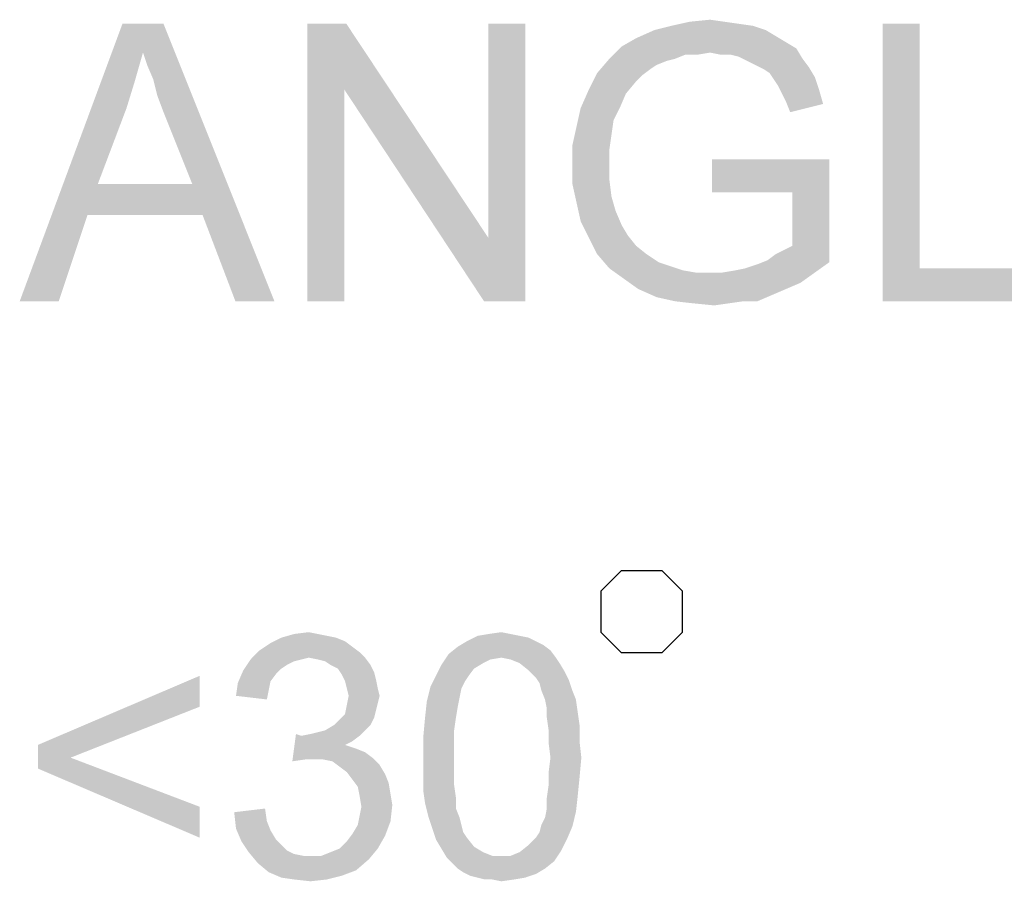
# Model space of a CAD drawing. Extents: x 0 to 1189, y 0 to 841.
# Tile 76 of 96: x 1150 to 1159, y 55 to 63. Entities that reach past the tile are written whole.
import ezdxf

# ---------------------------------------------------------------- set-up
doc = ezdxf.new("R2010")
doc.units = 0
doc.header["$LTSCALE"] = 65.395
doc.layers.get('0').update_dxf_attribs({"linetype": 'CONTINUOUS'})

msp = doc.modelspace()

# ---------------------------------------------------------------- linework, layer by layer
at = {"color": 6, "linetype": 'Continuous'}
msp.add_lwpolyline([(1155.009, 57.6333), (1155.009, 57.25), (1155.2007, 57.0583), (1155.584, 57.0583), (1155.7756, 57.25), (1155.7756, 57.6333), (1155.584, 57.825), (1155.2007, 57.825), (1155.009, 57.6333)], dxfattribs=at)
at = {"color": 1, "linetype": 'Continuous'}
for points in [[(1150.7181, 62.6804), (1149.5625, 60.35), (1150.5255, 62.95)], [(1150.5255, 62.95), (1150.9106, 62.95), (1150.7181, 62.6804)], [(1150.7566, 62.5648), (1150.7181, 62.6804), (1150.9106, 62.95)], [(1150.8144, 62.43), (1150.7566, 62.5648), (1150.9106, 62.95)], [(1150.8529, 62.2759), (1150.8144, 62.43), (1150.9106, 62.95)], [(1150.9106, 62.1219), (1150.8529, 62.2759), (1150.9106, 62.95)], [(1151.1803, 61.4478), (1150.9106, 62.1219), (1150.9106, 62.95)], [(1151.2766, 61.1589), (1151.1803, 61.4478), (1150.9106, 62.95)], [(1151.5847, 60.35), (1151.2766, 61.1589), (1150.9106, 62.95)], [(1151.5847, 60.35), (1150.9106, 62.95), (1151.9506, 60.35)], [(1152.6247, 62.95), (1152.6055, 62.3337), (1152.2588, 60.35)], [(1152.6247, 62.95), (1152.2588, 60.35), (1152.2588, 62.95)], [(1152.6055, 62.3337), (1152.6247, 62.95), (1153.9536, 60.947)], [(1153.9151, 60.35), (1153.9536, 60.947), (1154.3003, 62.95)], [(1153.9151, 60.35), (1154.3003, 62.95), (1154.3003, 60.35)], [(1154.3003, 62.95), (1153.9536, 60.947), (1153.9536, 62.95)], [(1156.1684, 62.9693), (1156.3032, 62.95), (1155.6677, 62.9307)], [(1156.1684, 62.9693), (1155.6677, 62.9307), (1155.841, 62.9693)], [(1155.6677, 62.9307), (1156.3032, 62.95), (1156.4381, 62.9307)], [(1155.841, 62.9693), (1156.0336, 62.9885), (1156.1684, 62.9693)], [(1157.9981, 62.95), (1157.9981, 60.6581), (1157.6514, 60.35)], [(1157.9981, 62.95), (1157.6514, 60.35), (1157.6514, 62.95)], [(1156.5536, 62.8922), (1156.6499, 62.8344), (1155.3403, 62.8152)], [(1156.5536, 62.8922), (1155.3403, 62.8152), (1155.5136, 62.8922)], [(1156.4381, 62.9307), (1155.5136, 62.8922), (1155.6677, 62.9307)], [(1155.5136, 62.8922), (1156.4381, 62.9307), (1156.5536, 62.8922)], [(1156.7462, 62.7767), (1155.2055, 62.7381), (1155.3403, 62.8152)], [(1155.2055, 62.7381), (1156.7462, 62.7767), (1156.8425, 62.7189)], [(1155.3403, 62.8152), (1156.6499, 62.8344), (1156.7462, 62.7767)], [(1150.7181, 62.6804), (1150.641, 62.4107), (1149.5625, 60.35)], [(1156.0336, 62.6804), (1155.0899, 62.6226), (1155.2055, 62.7381)], [(1156.0336, 62.6804), (1155.8025, 62.6611), (1155.0899, 62.6226)], [(1155.2055, 62.7381), (1156.8425, 62.7189), (1156.0336, 62.6804)], [(1155.8025, 62.6611), (1156.0336, 62.6804), (1155.9181, 62.6611)], [(1156.1299, 62.6611), (1156.0336, 62.6804), (1156.8425, 62.7189)], [(1156.2262, 62.6611), (1156.1299, 62.6611), (1156.8425, 62.7189)], [(1156.3032, 62.6419), (1156.2262, 62.6611), (1156.8425, 62.7189)], [(1156.3032, 62.6419), (1156.8425, 62.7189), (1156.9003, 62.6226)], [(1155.7062, 62.6226), (1155.6292, 62.6033), (1154.9744, 62.4878)], [(1155.7062, 62.6226), (1154.9744, 62.4878), (1155.0899, 62.6226)], [(1155.6292, 62.6033), (1155.5329, 62.5648), (1154.9744, 62.4878)], [(1155.0899, 62.6226), (1155.8025, 62.6611), (1155.7062, 62.6226)], [(1156.9003, 62.6226), (1156.3803, 62.6033), (1156.3032, 62.6419)], [(1156.4573, 62.5648), (1156.3803, 62.6033), (1156.9003, 62.6226)], [(1156.4573, 62.5648), (1156.9003, 62.6226), (1156.9581, 62.5456)], [(1155.3981, 62.4685), (1154.8973, 62.3337), (1154.9744, 62.4878)], [(1155.5329, 62.5648), (1155.4751, 62.5263), (1154.9744, 62.4878)], [(1154.9744, 62.4878), (1155.4751, 62.5263), (1155.3981, 62.4685)], [(1156.9581, 62.5456), (1156.5344, 62.5263), (1156.4573, 62.5648)], [(1156.5921, 62.4878), (1156.5344, 62.5263), (1156.9581, 62.5456)], [(1156.5921, 62.4878), (1156.9581, 62.5456), (1157.0158, 62.4493)], [(1157.0158, 62.4493), (1156.6306, 62.43), (1156.5921, 62.4878)], [(1150.641, 62.4107), (1150.564, 62.1604), (1149.5625, 60.35)], [(1155.3981, 62.4685), (1155.3403, 62.4107), (1154.8973, 62.3337)], [(1154.8973, 62.3337), (1155.3403, 62.4107), (1155.244, 62.2952)], [(1156.6692, 62.3722), (1156.6306, 62.43), (1157.0158, 62.4493)], [(1156.6692, 62.3722), (1157.0158, 62.4493), (1157.0544, 62.3337)], [(1152.2588, 60.35), (1152.6055, 62.3337), (1152.6055, 60.35)], [(1153.9536, 60.947), (1153.9151, 60.35), (1152.6055, 62.3337)], [(1155.244, 62.2952), (1154.8203, 62.1604), (1154.8973, 62.3337)], [(1154.8203, 62.1604), (1155.244, 62.2952), (1155.1862, 62.1604)], [(1157.0544, 62.3337), (1156.7077, 62.2952), (1156.6692, 62.3722)], [(1156.7462, 62.2181), (1156.7077, 62.2952), (1157.0544, 62.3337)], [(1156.7462, 62.2181), (1157.0544, 62.3337), (1157.0929, 62.1989)], [(1157.0929, 62.1989), (1156.7847, 62.1219), (1156.7462, 62.2181)], [(1150.564, 62.1604), (1150.2944, 61.4478), (1149.5625, 60.35)], [(1155.1862, 62.1604), (1155.1284, 62.0448), (1154.7818, 61.987)], [(1155.1862, 62.1604), (1154.7818, 61.987), (1154.8203, 62.1604)], [(1154.7818, 61.987), (1155.1284, 62.0448), (1155.1092, 61.91)], [(1155.1092, 61.91), (1154.7432, 61.8137), (1154.7818, 61.987)], [(1154.7432, 61.8137), (1155.1092, 61.91), (1155.0899, 61.7752)], [(1155.0899, 61.7752), (1154.7432, 61.6211), (1154.7432, 61.8137)], [(1155.0899, 61.7752), (1155.0899, 61.6404), (1154.7432, 61.6211)], [(1157.1506, 61.6789), (1156.0529, 61.3707), (1156.0529, 61.6789)], [(1156.804, 61.3707), (1156.0529, 61.3707), (1157.1506, 61.6789)], [(1156.804, 60.87), (1156.804, 61.3707), (1157.1506, 61.6789)], [(1156.804, 60.87), (1157.1506, 61.6789), (1157.1506, 60.7159)], [(1154.7432, 61.6211), (1155.0899, 61.6404), (1155.0899, 61.4863)], [(1155.0899, 61.4863), (1154.7432, 61.4478), (1154.7432, 61.6211)], [(1154.7432, 61.4478), (1155.0899, 61.4863), (1155.1092, 61.3322)], [(1150.2944, 61.4478), (1150.1981, 61.1589), (1149.5625, 60.35)], [(1150.2944, 61.4478), (1151.1803, 61.4478), (1150.1981, 61.1589)], [(1151.2766, 61.1589), (1150.1981, 61.1589), (1151.1803, 61.4478)], [(1155.1092, 61.3322), (1154.7818, 61.2744), (1154.7432, 61.4478)], [(1154.7818, 61.2744), (1155.1092, 61.3322), (1155.1477, 61.1974)], [(1155.1477, 61.1974), (1154.8203, 61.1011), (1154.7818, 61.2744)], [(1154.8203, 61.1011), (1155.1477, 61.1974), (1155.2055, 61.0626)], [(1149.5625, 60.35), (1150.1981, 61.1589), (1149.9284, 60.35)], [(1155.2055, 61.0626), (1154.8973, 60.947), (1154.8203, 61.1011)], [(1155.2055, 61.0626), (1155.2632, 60.9663), (1154.8973, 60.947)], [(1154.8973, 60.947), (1155.2632, 60.9663), (1155.3403, 60.87)], [(1155.3403, 60.87), (1154.9744, 60.793), (1154.8973, 60.947)], [(1154.9744, 60.793), (1155.3403, 60.87), (1155.4366, 60.793)], [(1156.5729, 60.7352), (1156.7269, 60.8315), (1156.804, 60.87)], [(1157.1506, 60.7159), (1156.5729, 60.7352), (1156.804, 60.87)], [(1156.5729, 60.7352), (1156.6499, 60.793), (1156.7269, 60.8315)], [(1155.4366, 60.793), (1155.0899, 60.6581), (1154.9744, 60.793)], [(1155.4366, 60.793), (1155.5521, 60.7159), (1155.0899, 60.6581)], [(1157.1506, 60.7159), (1156.4766, 60.6967), (1156.5729, 60.7352)], [(1155.5521, 60.7159), (1155.6677, 60.6774), (1155.0899, 60.6581)], [(1155.0899, 60.6581), (1155.6677, 60.6774), (1155.7832, 60.6389)], [(1155.7832, 60.6389), (1155.2247, 60.5619), (1155.0899, 60.6581)], [(1155.7832, 60.6389), (1155.8988, 60.6196), (1155.2247, 60.5619)], [(1156.1492, 60.6196), (1156.2647, 60.6389), (1157.1506, 60.7159)], [(1156.1492, 60.6196), (1157.1506, 60.7159), (1157.0158, 60.6196)], [(1156.2647, 60.6389), (1156.361, 60.6581), (1157.1506, 60.7159)], [(1156.361, 60.6581), (1156.4766, 60.6967), (1157.1506, 60.7159)], [(1157.9981, 60.6581), (1159.2884, 60.6581), (1157.6514, 60.35)], [(1157.6514, 60.35), (1159.2884, 60.6581), (1159.2884, 60.35)], [(1156.1492, 60.6196), (1157.0158, 60.6196), (1155.2247, 60.5619)], [(1156.0336, 60.6196), (1156.1492, 60.6196), (1155.2247, 60.5619)], [(1155.8988, 60.6196), (1156.0336, 60.6196), (1155.2247, 60.5619)], [(1155.2247, 60.5619), (1157.0158, 60.6196), (1156.881, 60.5233)], [(1156.881, 60.5233), (1155.3595, 60.4656), (1155.2247, 60.5619)], [(1155.3595, 60.4656), (1156.881, 60.5233), (1156.7462, 60.4656)], [(1156.7462, 60.4656), (1155.5329, 60.3885), (1155.3595, 60.4656)], [(1156.7462, 60.4656), (1156.6114, 60.4078), (1155.5329, 60.3885)], [(1155.7062, 60.35), (1155.5329, 60.3885), (1156.6114, 60.4078)], [(1156.3418, 60.35), (1155.7062, 60.35), (1156.6114, 60.4078)], [(1156.3418, 60.35), (1156.6114, 60.4078), (1156.4766, 60.35)], [(1156.3418, 60.35), (1155.8795, 60.3307), (1155.7062, 60.35)], [(1155.8795, 60.3307), (1156.3418, 60.35), (1156.2069, 60.3307)], [(1156.2069, 60.3307), (1156.0721, 60.3115), (1155.8795, 60.3307)]]:
    msp.add_solid(points, dxfattribs=at)
at = {"color": 6, "linetype": 'Continuous'}
for points in [[(1152.3566, 57.233), (1152.4418, 57.2159), (1152.0158, 57.1989)], [(1152.3566, 57.233), (1152.0158, 57.1989), (1152.1351, 57.233)], [(1152.1351, 57.233), (1152.2714, 57.25), (1152.3566, 57.233)], [(1154.1625, 57.233), (1153.8558, 57.2159), (1153.9581, 57.233)], [(1153.8558, 57.2159), (1154.1625, 57.233), (1154.2477, 57.2159)], [(1153.9581, 57.233), (1154.0773, 57.25), (1154.1625, 57.233)], [(1152.6803, 57.1137), (1151.8114, 57.0796), (1151.9136, 57.1478)], [(1152.5269, 57.1989), (1152.6121, 57.1648), (1151.9136, 57.1478)], [(1152.5269, 57.1989), (1151.9136, 57.1478), (1152.0158, 57.1989)], [(1151.9136, 57.1478), (1152.6121, 57.1648), (1152.6803, 57.1137)], [(1152.0158, 57.1989), (1152.4418, 57.2159), (1152.5269, 57.1989)], [(1154.401, 57.1648), (1154.4692, 57.1307), (1153.6684, 57.1137)], [(1154.401, 57.1648), (1153.6684, 57.1137), (1153.7536, 57.1648)], [(1153.6684, 57.1137), (1154.4692, 57.1307), (1154.5373, 57.0796)], [(1154.2477, 57.2159), (1154.3329, 57.1989), (1153.7536, 57.1648)], [(1154.2477, 57.2159), (1153.7536, 57.1648), (1153.8558, 57.2159)], [(1153.7536, 57.1648), (1154.3329, 57.1989), (1154.401, 57.1648)], [(1152.7484, 57.0626), (1151.7262, 56.9944), (1151.8114, 57.0796)], [(1152.7484, 57.0626), (1152.2714, 57.0115), (1151.7262, 56.9944)], [(1151.8114, 57.0796), (1152.6803, 57.1137), (1152.7484, 57.0626)], [(1152.2714, 57.0115), (1152.7484, 57.0626), (1152.7995, 57.0115)], [(1154.0773, 57.0115), (1153.5151, 56.9433), (1153.5832, 57.0456)], [(1154.5373, 57.0796), (1153.5832, 57.0456), (1153.6684, 57.1137)], [(1154.0773, 57.0115), (1153.5832, 57.0456), (1154.5373, 57.0796)], [(1154.0773, 57.0115), (1154.5373, 57.0796), (1154.5884, 57.0115)], [(1152.2032, 56.9944), (1152.1351, 56.9774), (1151.6581, 56.8922)], [(1152.2032, 56.9944), (1151.6581, 56.8922), (1151.7262, 56.9944)], [(1152.1351, 56.9774), (1152.0669, 56.9433), (1151.6581, 56.8922)], [(1152.0669, 56.9433), (1152.0158, 56.9093), (1151.6581, 56.8922)], [(1151.7262, 56.9944), (1152.2714, 57.0115), (1152.2032, 56.9944)], [(1152.7995, 57.0115), (1152.3566, 56.9944), (1152.2714, 57.0115)], [(1152.4247, 56.9774), (1152.3566, 56.9944), (1152.7995, 57.0115)], [(1152.4758, 56.9433), (1152.4247, 56.9774), (1152.7995, 57.0115)], [(1152.4758, 56.9433), (1152.7995, 57.0115), (1152.8506, 56.9433)], [(1152.8506, 56.9433), (1152.544, 56.9093), (1152.4758, 56.9433)], [(1152.544, 56.9093), (1152.8506, 56.9433), (1152.8847, 56.8752)], [(1153.8218, 56.9093), (1153.464, 56.8411), (1153.5151, 56.9433)], [(1154.0773, 57.0115), (1153.9751, 56.9944), (1153.5151, 56.9433)], [(1153.9751, 56.9944), (1153.9069, 56.9604), (1153.5151, 56.9433)], [(1153.5151, 56.9433), (1153.9069, 56.9604), (1153.8218, 56.9093)], [(1154.5884, 57.0115), (1154.1625, 56.9944), (1154.0773, 57.0115)], [(1154.2477, 56.9604), (1154.1625, 56.9944), (1154.5884, 57.0115)], [(1154.2477, 56.9604), (1154.5884, 57.0115), (1154.6225, 56.9604)], [(1154.6225, 56.9604), (1154.3329, 56.8922), (1154.2477, 56.9604)], [(1154.3329, 56.8922), (1154.6225, 56.9604), (1154.6736, 56.8752)], [(1151.9647, 56.8581), (1151.6069, 56.773), (1151.6581, 56.8922)], [(1151.9647, 56.8581), (1151.9136, 56.79), (1151.6069, 56.773)], [(1151.6581, 56.8922), (1152.0158, 56.9093), (1151.9647, 56.8581)], [(1152.8847, 56.8752), (1152.5781, 56.8581), (1152.544, 56.9093)], [(1152.5781, 56.8581), (1152.8847, 56.8752), (1152.9018, 56.807)], [(1152.9018, 56.807), (1152.6121, 56.79), (1152.5781, 56.8581)], [(1153.464, 56.8411), (1153.8218, 56.9093), (1153.7706, 56.8411)], [(1154.6736, 56.8752), (1154.401, 56.8241), (1154.3329, 56.8922)], [(1154.401, 56.8241), (1154.6736, 56.8752), (1154.7077, 56.807)], [(1151.2492, 56.5515), (1149.7329, 56.1937), (1151.2492, 56.8411)], [(1151.8966, 56.7048), (1151.5899, 56.6537), (1151.6069, 56.773)], [(1151.6069, 56.773), (1151.9136, 56.79), (1151.8966, 56.7048)], [(1152.6292, 56.7219), (1152.6121, 56.79), (1152.9018, 56.807)], [(1152.6292, 56.7219), (1152.9018, 56.807), (1152.9188, 56.7219)], [(1153.7706, 56.8411), (1153.7366, 56.79), (1153.4129, 56.7389)], [(1153.7706, 56.8411), (1153.4129, 56.7389), (1153.464, 56.8411)], [(1153.4129, 56.7389), (1153.7366, 56.79), (1153.7025, 56.7219)], [(1154.7077, 56.807), (1154.4351, 56.773), (1154.401, 56.8241)], [(1154.4521, 56.7048), (1154.4351, 56.773), (1154.7077, 56.807)], [(1154.4521, 56.7048), (1154.7077, 56.807), (1154.7418, 56.7048)], [(1151.5899, 56.6537), (1151.8966, 56.7048), (1151.8795, 56.6196)], [(1152.9188, 56.7219), (1152.6462, 56.6537), (1152.6292, 56.7219)], [(1152.6462, 56.6537), (1152.9188, 56.7219), (1152.9358, 56.6537)], [(1153.7025, 56.7219), (1153.3788, 56.6026), (1153.4129, 56.7389)], [(1153.7025, 56.7219), (1153.6855, 56.6367), (1153.3788, 56.6026)], [(1154.7418, 56.7048), (1154.4862, 56.6196), (1154.4521, 56.7048)], [(1154.4862, 56.6196), (1154.7418, 56.7048), (1154.7758, 56.6196)], [(1152.9358, 56.6537), (1152.9188, 56.5856), (1152.6292, 56.5685)], [(1152.9358, 56.6537), (1152.6292, 56.5685), (1152.6462, 56.6537)], [(1152.6292, 56.5685), (1152.9188, 56.5856), (1152.9018, 56.5174)], [(1153.6684, 56.5515), (1153.3618, 56.4493), (1153.3788, 56.6026)], [(1153.3788, 56.6026), (1153.6855, 56.6367), (1153.6684, 56.5515)], [(1154.7758, 56.6196), (1154.5032, 56.5344), (1154.4862, 56.6196)], [(1154.5032, 56.5344), (1154.7758, 56.6196), (1154.7929, 56.5004)], [(1149.7329, 56.1937), (1151.2492, 56.5515), (1150.0395, 56.0744)], [(1152.8847, 56.4493), (1152.561, 56.4322), (1152.6121, 56.4833)], [(1152.9018, 56.5174), (1152.6121, 56.4833), (1152.6292, 56.5685)], [(1152.6121, 56.4833), (1152.9018, 56.5174), (1152.8847, 56.4493)], [(1153.3618, 56.4493), (1153.6684, 56.5515), (1153.6514, 56.4493)], [(1154.7929, 56.5004), (1154.5032, 56.4493), (1154.5032, 56.5344)], [(1154.5032, 56.4493), (1154.7929, 56.5004), (1154.8099, 56.3811)], [(1152.5099, 56.3811), (1152.561, 56.4322), (1152.8847, 56.4493)], [(1152.5099, 56.3811), (1152.8847, 56.4493), (1152.8506, 56.3811)], [(1153.6514, 56.4493), (1153.6344, 56.33), (1153.3447, 56.2619)], [(1153.6514, 56.4493), (1153.3447, 56.2619), (1153.3618, 56.4493)], [(1154.8099, 56.3811), (1154.5203, 56.33), (1154.5032, 56.4493)], [(1152.2032, 56.2789), (1152.1181, 56.0404), (1152.1521, 56.2959)], [(1152.2032, 56.2789), (1152.2884, 56.2959), (1152.7995, 56.33)], [(1152.2032, 56.2789), (1152.7995, 56.33), (1152.7484, 56.2789)], [(1152.2884, 56.2959), (1152.3566, 56.313), (1152.7995, 56.33)], [(1152.7995, 56.33), (1152.3566, 56.313), (1152.4247, 56.33)], [(1152.8506, 56.3811), (1152.4247, 56.33), (1152.5099, 56.3811)], [(1152.4247, 56.33), (1152.8506, 56.3811), (1152.7995, 56.33)], [(1153.3447, 56.2619), (1153.6344, 56.33), (1153.6344, 56.2107)], [(1154.5203, 56.33), (1154.8099, 56.3811), (1154.8099, 56.2278)], [(1154.8099, 56.2278), (1154.5203, 56.2107), (1154.5203, 56.33)], [(1152.7484, 56.2789), (1152.6803, 56.2278), (1152.1181, 56.0404)], [(1152.2032, 56.2789), (1152.7484, 56.2789), (1152.1181, 56.0404)], [(1152.6803, 56.2278), (1152.6121, 56.1937), (1152.1181, 56.0404)], [(1153.6344, 56.2107), (1153.3447, 56.0744), (1153.3447, 56.2619)], [(1153.3447, 56.0744), (1153.6344, 56.2107), (1153.6344, 56.0744)], [(1154.5373, 56.0744), (1154.5203, 56.2107), (1154.8099, 56.2278)], [(1154.5373, 56.0744), (1154.8099, 56.2278), (1154.8269, 56.0744)], [(1150.0395, 56.0744), (1149.7329, 55.9722), (1149.7329, 56.1937)], [(1152.6121, 56.1937), (1152.7144, 56.1596), (1152.1181, 56.0404)], [(1152.7144, 56.1596), (1152.2373, 56.0574), (1152.1181, 56.0404)], [(1152.7144, 56.1596), (1152.7995, 56.1256), (1152.2373, 56.0574)], [(1152.7995, 56.1256), (1152.8677, 56.0744), (1152.2373, 56.0574)], [(1149.7329, 55.9722), (1150.0395, 56.0744), (1151.2492, 55.6144)], [(1152.3225, 56.0574), (1152.2373, 56.0574), (1152.8677, 56.0744)], [(1152.4077, 56.0574), (1152.3225, 56.0574), (1152.8677, 56.0744)], [(1152.4929, 56.0404), (1152.4077, 56.0574), (1152.8677, 56.0744)], [(1152.4929, 56.0404), (1152.8677, 56.0744), (1152.9358, 56.0063)], [(1152.9358, 56.0063), (1152.561, 55.9893), (1152.4929, 56.0404)], [(1153.6344, 56.0744), (1153.6344, 55.9381), (1153.3447, 55.9211)], [(1153.6344, 56.0744), (1153.3447, 55.9211), (1153.3447, 56.0744)], [(1154.8269, 56.0744), (1154.5203, 55.9381), (1154.5373, 56.0744)], [(1154.5203, 55.9381), (1154.8269, 56.0744), (1154.8099, 55.887)], [(1151.2492, 55.6144), (1151.2492, 55.3248), (1149.7329, 55.9722)], [(1152.6292, 55.9381), (1152.561, 55.9893), (1152.9358, 56.0063)], [(1152.6292, 55.9381), (1152.9358, 56.0063), (1152.9869, 55.9211)], [(1152.9869, 55.9211), (1152.6803, 55.87), (1152.6292, 55.9381)], [(1153.3447, 55.9211), (1153.6344, 55.9381), (1153.6344, 55.8189)], [(1154.8099, 55.887), (1154.5203, 55.8189), (1154.5203, 55.9381)], [(1152.6803, 55.87), (1152.9869, 55.9211), (1153.021, 55.8359)], [(1153.021, 55.8359), (1152.7314, 55.8019), (1152.6803, 55.87)], [(1152.7314, 55.8019), (1153.021, 55.8359), (1153.0381, 55.7337)], [(1153.6344, 55.8189), (1153.3447, 55.7678), (1153.3447, 55.9211)], [(1154.5203, 55.8189), (1154.8099, 55.887), (1154.7929, 55.7167)], [(1153.0381, 55.7337), (1152.7484, 55.7167), (1152.7314, 55.8019)], [(1153.3447, 55.7678), (1153.6344, 55.8189), (1153.6514, 55.6996)], [(1153.6514, 55.6996), (1153.3618, 55.6485), (1153.3447, 55.7678)], [(1154.7929, 55.7167), (1154.5032, 55.6996), (1154.5203, 55.8189)], [(1152.7484, 55.7167), (1153.0381, 55.7337), (1153.0551, 55.6315)], [(1153.0551, 55.6315), (1152.7655, 55.6144), (1152.7484, 55.7167)], [(1153.3618, 55.6485), (1153.6514, 55.6996), (1153.6514, 55.5974)], [(1154.5032, 55.5974), (1154.5032, 55.6996), (1154.7929, 55.7167)], [(1154.5032, 55.5974), (1154.7929, 55.7167), (1154.7758, 55.5633)], [(1151.5729, 55.5633), (1151.8625, 55.5974), (1151.8795, 55.4781)], [(1151.8795, 55.4781), (1151.5899, 55.41), (1151.5729, 55.5633)], [(1152.7484, 55.5293), (1152.7655, 55.6144), (1153.0551, 55.6315)], [(1152.7484, 55.5293), (1153.0551, 55.6315), (1153.0381, 55.4781)], [(1153.6514, 55.5974), (1153.3958, 55.5122), (1153.3618, 55.6485)], [(1153.3958, 55.5122), (1153.6514, 55.5974), (1153.6855, 55.5122)], [(1154.4521, 55.4441), (1154.4862, 55.5122), (1154.7758, 55.5633)], [(1154.4521, 55.4441), (1154.7758, 55.5633), (1154.7418, 55.427)], [(1154.7758, 55.5633), (1154.4862, 55.5122), (1154.5032, 55.5974)], [(1151.5899, 55.41), (1151.8795, 55.4781), (1151.9136, 55.393)], [(1152.6803, 55.3589), (1152.7314, 55.4441), (1153.0381, 55.4781)], [(1152.6803, 55.3589), (1153.0381, 55.4781), (1152.9869, 55.3419)], [(1153.0381, 55.4781), (1152.7314, 55.4441), (1152.7484, 55.5293)], [(1153.6855, 55.5122), (1153.4299, 55.41), (1153.3958, 55.5122)], [(1153.6855, 55.5122), (1153.7025, 55.4441), (1153.4299, 55.41)], [(1151.9136, 55.393), (1151.641, 55.2907), (1151.5899, 55.41)], [(1151.9136, 55.393), (1151.9647, 55.3078), (1151.641, 55.2907)], [(1153.4299, 55.41), (1153.7025, 55.4441), (1153.7195, 55.3759)], [(1153.7195, 55.3759), (1153.464, 55.3078), (1153.4299, 55.41)], [(1153.7195, 55.3759), (1153.7536, 55.3248), (1153.464, 55.3078)], [(1154.401, 55.3248), (1154.4351, 55.3759), (1154.7418, 55.427)], [(1154.401, 55.3248), (1154.7418, 55.427), (1154.6906, 55.3078)], [(1154.7418, 55.427), (1154.4351, 55.3759), (1154.4521, 55.4441)], [(1151.641, 55.2907), (1151.9647, 55.3078), (1152.0158, 55.2567)], [(1152.0158, 55.2567), (1151.7092, 55.1885), (1151.641, 55.2907)], [(1152.561, 55.2226), (1152.6292, 55.2907), (1152.9869, 55.3419)], [(1152.561, 55.2226), (1152.9869, 55.3419), (1152.9188, 55.2226)], [(1152.9869, 55.3419), (1152.6292, 55.2907), (1152.6803, 55.3589)], [(1153.464, 55.3078), (1153.7536, 55.3248), (1153.8218, 55.2396)], [(1153.8218, 55.2396), (1153.5151, 55.2226), (1153.464, 55.3078)], [(1154.6906, 55.3078), (1154.3329, 55.2567), (1154.401, 55.3248)], [(1154.3329, 55.2567), (1154.6906, 55.3078), (1154.6395, 55.2056)], [(1152.0158, 55.2567), (1152.0669, 55.2056), (1151.7092, 55.1885)], [(1151.7092, 55.1885), (1152.0669, 55.2056), (1152.1351, 55.1715)], [(1152.1351, 55.1715), (1151.7944, 55.0863), (1151.7092, 55.1885)], [(1152.3906, 55.1544), (1152.4758, 55.1885), (1152.9188, 55.2226)], [(1152.3906, 55.1544), (1152.9188, 55.2226), (1152.8336, 55.1204)], [(1152.9188, 55.2226), (1152.4758, 55.1885), (1152.561, 55.2226)], [(1153.5151, 55.2226), (1153.8218, 55.2396), (1153.9069, 55.1885)], [(1153.9069, 55.1885), (1153.5662, 55.1374), (1153.5151, 55.2226)], [(1153.9069, 55.1885), (1153.9921, 55.1544), (1153.5662, 55.1374)], [(1154.1625, 55.1544), (1154.2477, 55.1885), (1154.6395, 55.2056)], [(1154.1625, 55.1544), (1154.6395, 55.2056), (1154.5714, 55.1033)], [(1154.6395, 55.2056), (1154.2477, 55.1885), (1154.3329, 55.2567)], [(1152.1351, 55.1715), (1152.2203, 55.1544), (1151.7944, 55.0863)], [(1152.3906, 55.1544), (1152.8336, 55.1204), (1151.7944, 55.0863)], [(1152.2884, 55.1544), (1152.3906, 55.1544), (1151.7944, 55.0863)], [(1152.2203, 55.1544), (1152.2884, 55.1544), (1151.7944, 55.0863)], [(1151.7944, 55.0863), (1152.8336, 55.1204), (1152.7144, 55.0181)], [(1154.0773, 55.1544), (1154.1625, 55.1544), (1153.5662, 55.1374)], [(1153.9921, 55.1544), (1154.0773, 55.1544), (1153.5662, 55.1374)], [(1154.5714, 55.1033), (1153.5662, 55.1374), (1154.1625, 55.1544)], [(1154.5714, 55.1033), (1153.6173, 55.0863), (1153.5662, 55.1374)], [(1153.6684, 55.0352), (1153.6173, 55.0863), (1154.5714, 55.1033)], [(1153.6684, 55.0352), (1154.5714, 55.1033), (1154.4862, 55.0352)], [(1152.7144, 55.0181), (1151.8966, 55.0011), (1151.7944, 55.0863)], [(1151.8966, 55.0011), (1152.7144, 55.0181), (1152.5781, 54.967)], [(1154.4862, 55.0352), (1153.7195, 55.0011), (1153.6684, 55.0352)], [(1153.7195, 55.0011), (1154.4862, 55.0352), (1154.401, 54.9841)], [(1152.5781, 54.967), (1152.0158, 54.95), (1151.8966, 55.0011)], [(1152.1351, 54.933), (1152.0158, 54.95), (1152.5781, 54.967)], [(1152.1351, 54.933), (1152.5781, 54.967), (1152.4418, 54.933)], [(1152.4418, 54.933), (1152.2884, 54.9159), (1152.1351, 54.933)], [(1154.401, 54.9841), (1153.7877, 54.967), (1153.7195, 55.0011)], [(1153.8558, 54.95), (1153.7877, 54.967), (1154.401, 54.9841)], [(1153.8558, 54.95), (1154.401, 54.9841), (1154.2988, 54.95)], [(1154.2988, 54.95), (1153.924, 54.933), (1153.8558, 54.95)], [(1153.9921, 54.933), (1153.924, 54.933), (1154.2988, 54.95)], [(1153.9921, 54.933), (1154.2988, 54.95), (1154.1966, 54.933)], [(1154.1966, 54.933), (1154.0773, 54.9159), (1153.9921, 54.933)]]:
    msp.add_solid(points, dxfattribs=at)

doc.saveas('drawing.dxf')
